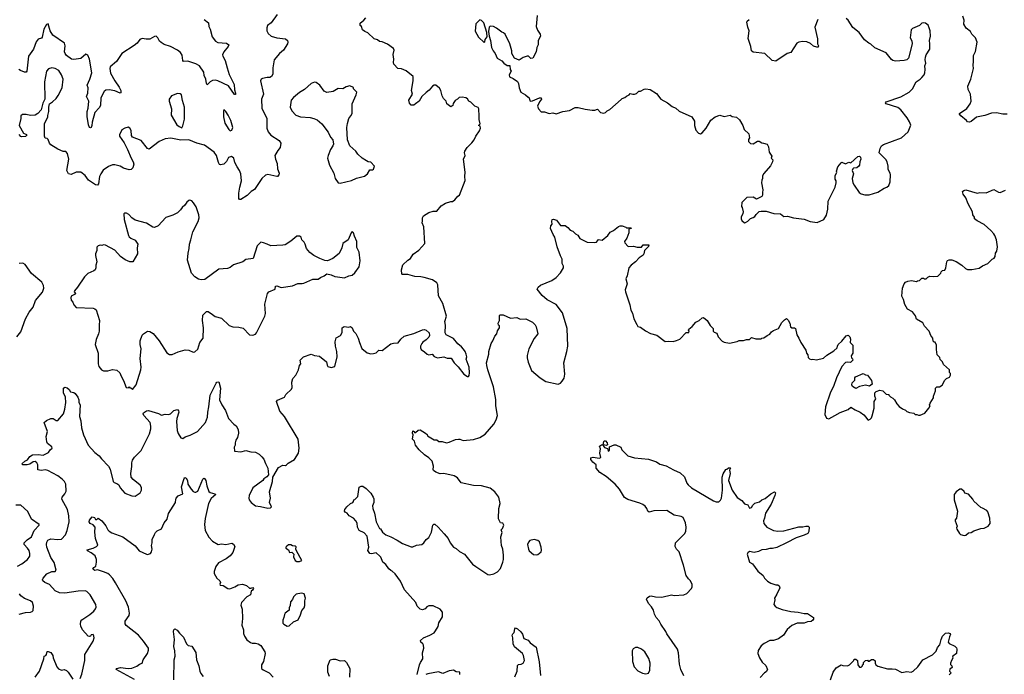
# Model space of a CAD drawing. Extents: x 2293878 to 2522763, y 823964 to 1006972.
# Tile 73 of 256: x 2310471 to 2321673, y 898819 to 906271. Entities that reach past the tile are written whole.
import ezdxf

# ---------------------------------------------------------------- set-up
doc = ezdxf.new("R2010")
doc.units = 0

msp = doc.modelspace()

# ---------------------------------------------------------------- linework, layer by layer
at = {"layer": '0CON20XD'}
for points in [[(2312571, 906275), (2312619, 906235), (2312621, 906195), (2312638, 906165), (2312661, 906075), (2312700, 906025), (2312725, 906011), (2312825, 906004), (2312850, 905985), (2312844, 905965), (2312792, 905905), (2312778, 905872), (2312781, 905855), (2312809, 905805), (2312831, 905725), (2312855, 905648), (2312909, 905535), (2312913, 905473), (2312926, 905435), (2312925, 905420), (2312915, 905418), (2312847, 905517), (2312725, 905575), (2312695, 905582), (2312665, 905580), (2312636, 905565), (2312605, 905530), (2312596, 905546), (2312588, 905595), (2312571, 905635), (2312564, 905675), (2312516, 905745), (2312475, 905767), (2312385, 905798), (2312334, 905795), (2312325, 905805), (2312318, 905868), (2312299, 905899), (2312265, 905925), (2312185, 905967), (2312115, 905990), (2312080, 906010), (2312062, 906025), (2312043, 906063), (2312025, 906082), (2312005, 906081), (2311950, 906050), (2311910, 906050), (2311864, 906056), (2311836, 906045), (2311806, 906004), (2311774, 905976), (2311631, 905885), (2311573, 905797), (2311499, 905735), (2311496, 905715), (2311503, 905663), (2311552, 905575), (2311603, 905505), (2311621, 905465), (2311623, 905437), (2311615, 905434), (2311555, 905463), (2311487, 905473), (2311452, 905468), (2311431, 905455), (2311395, 905382), (2311390, 905295), (2311375, 905269), (2311326, 905214), (2311294, 905104), (2311292, 905065), (2311285, 905044), (2311275, 905039), (2311265, 905043), (2311252, 905075), (2311239, 905171), (2311237, 905225), (2311249, 905265), (2311257, 905345), (2311229, 905395), (2311246, 905434), (2311251, 905495), (2311240, 905525), (2311270, 905595), (2311291, 905665), (2311265, 905820), (2311246, 905866), (2311225, 905877), (2311165, 905829), (2311085, 905819), (2311062, 905822), (2311005, 905865), (2310988, 905885), (2310982, 905905), (2310987, 905975), (2310982, 906005), (2310847, 906097), (2310818, 906145), (2310795, 906224), (2310775, 906217), (2310745, 906165), (2310728, 906072), (2310718, 906062), (2310679, 906051), (2310660, 906020), (2310627, 905935), (2310571, 905855), (2310551, 905685), (2310545, 905673), (2310525, 905674), (2310481, 905691), (2310461, 905705)], [(2313400, 906330), (2313333, 906235), (2313290, 906205), (2313282, 906178), (2313284, 906145), (2313299, 906115), (2313332, 906085), (2313395, 906066), (2313494, 906054), (2313517, 906035), (2313521, 906015), (2313516, 905995), (2313471, 905925), (2313426, 905885), (2313366, 905815), (2313352, 905725), (2313349, 905651), (2313334, 905626), (2313315, 905612), (2313285, 905613), (2313235, 905603), (2313217, 905593), (2313210, 905575), (2313243, 905425), (2313223, 905367), (2313227, 905265), (2313281, 905145), (2313282, 905035), (2313299, 904995), (2313329, 904955), (2313423, 904895), (2313440, 904865), (2313433, 904815), (2313406, 904784), (2313373, 904725), (2313380, 904685), (2313400, 904635), (2313404, 904575), (2313421, 904525), (2313419, 904505), (2313405, 904487), (2313395, 904486), (2313295, 904510), (2313268, 904502), (2313225, 904463), (2313141, 904339), (2313105, 904314), (2313060, 904270), (2312987, 904223), (2312973, 904223), (2312963, 904235), (2312964, 904295), (2312976, 904364), (2312996, 904435), (2312987, 904517), (2312972, 904555), (2312943, 904595), (2312920, 904645), (2312908, 904695), (2312880, 904715), (2312845, 904702), (2312824, 904656), (2312795, 904628), (2312755, 904620), (2312744, 904624), (2312731, 904645), (2312711, 904725), (2312685, 904765), (2312575, 904842), (2312486, 904866), (2312395, 904902), (2312305, 904899), (2312192, 904922), (2312124, 904916), (2312056, 904884), (2311945, 904798), (2311923, 904805), (2311852, 904895), (2311754, 904934), (2311744, 904954), (2311739, 905009), (2311725, 905038), (2311705, 905048), (2311665, 905037), (2311634, 905016), (2311622, 904992), (2311606, 904964), (2311606, 904945), (2311660, 904870), (2311699, 904795), (2311738, 904695), (2311762, 904655), (2311770, 904625), (2311757, 904585), (2311738, 904565), (2311715, 904561), (2311652, 904582), (2311613, 904603), (2311555, 904619), (2311525, 904618), (2311480, 904600), (2311422, 904558), (2311392, 904518), (2311379, 904485), (2311367, 904403), (2311355, 904389), (2311333, 904393), (2311255, 904446), (2311216, 904496), (2311166, 904536), (2311115, 904534), (2311055, 904508), (2311025, 904516), (2311006, 904555), (2311031, 904685), (2311015, 904748), (2310995, 904769), (2310965, 904772), (2310905, 904799), (2310825, 904846), (2310810, 904865), (2310795, 904907), (2310785, 904917), (2310762, 904922), (2310752, 904945), (2310754, 905086), (2310792, 905165), (2310791, 905179), (2310804, 905226), (2310802, 905275), (2310810, 905315), (2310845, 905338), (2310884, 905376), (2310910, 905410), (2310954, 905495), (2310966, 905595), (2310945, 905645), (2310915, 905694), (2310873, 905715), (2310835, 905724), (2310798, 905712), (2310774, 905685), (2310754, 905565), (2310757, 905365), (2310735, 905320), (2310714, 905246), (2310676, 905204), (2310645, 905186), (2310595, 905182), (2310545, 905193), (2310502, 905192), (2310483, 905177), (2310483, 905145), (2310466, 905066), (2310515, 904978), (2310550, 904965), (2310552, 904955), (2310535, 904942), (2310495, 904938), (2310485, 904942), (2310464, 904964)], [(2315520, 902520), (2315498, 902548), (2315455, 902582), (2315405, 902641), (2315324, 902684), (2315311, 902705), (2315316, 902795), (2315308, 902835), (2315326, 902896), (2315285, 903042), (2315236, 903127), (2315226, 903254), (2315215, 903274), (2315168, 903308), (2315074, 903336), (2315036, 903344), (2314965, 903347), (2314885, 903372), (2314825, 903370), (2314820, 903375), (2314813, 903425), (2314829, 903481), (2314886, 903534), (2314916, 903554), (2314949, 903601), (2315011, 903649), (2315080, 903725), (2315067, 903915), (2315048, 903958), (2315052, 903978), (2315052, 904015), (2315065, 904040), (2315125, 904077), (2315175, 904090), (2315215, 904090), (2315265, 904152), (2315315, 904183), (2315375, 904202), (2315395, 904203), (2315420, 904220), (2315455, 904262), (2315476, 904274), (2315538, 904442), (2315534, 904485), (2315540, 904535), (2315518, 904685), (2315540, 904725), (2315533, 904755), (2315536, 904775), (2315560, 904815), (2315615, 904868), (2315643, 904905), (2315660, 904945), (2315702, 905005), (2315712, 905035), (2315708, 905058), (2315690, 905065), (2315710, 905085), (2315700, 905135), (2315700, 905205), (2315693, 905227), (2315693, 905255), (2315685, 905272), (2315650, 905285), (2315605, 905332), (2315582, 905345), (2315565, 905372), (2315545, 905382), (2315505, 905390), (2315470, 905385), (2315453, 905367), (2315425, 905352), (2315403, 905317), (2315398, 905295), (2315375, 905281), (2315332, 905315), (2315324, 905344), (2315294, 905375), (2315278, 905405), (2315261, 905465), (2315245, 905492), (2315206, 905526), (2315185, 905527), (2315168, 905515), (2315131, 905469), (2315095, 905443), (2315047, 905395), (2315015, 905343), (2314975, 905313), (2314955, 905300), (2314935, 905298), (2314925, 905300), (2314905, 905320), (2314898, 905355), (2314940, 905425), (2314929, 905465), (2314948, 905575), (2314946, 905625), (2314868, 905688), (2314815, 905710), (2314772, 905715), (2314727, 905765), (2314722, 905785), (2314728, 905822), (2314718, 905875), (2314732, 905925), (2314723, 905945), (2314654, 905994), (2314595, 906019), (2314564, 906024), (2314541, 906041), (2314504, 906054), (2314432, 906122), (2314396, 906136), (2314372, 906155), (2314358, 906195), (2314344, 906204), (2314345, 906230), (2314386, 906264), (2314407, 906293)], [(2315755, 906012), (2315762, 906018), (2315767, 906045), (2315789, 906075), (2315784, 906125), (2315750, 906235), (2315725, 906262), (2315705, 906270), (2315660, 906225), (2315652, 906142), (2315691, 906071), (2315755, 906012)], [(2316358, 906318), (2316346, 906195), (2316362, 906152), (2316393, 906105), (2316397, 906085), (2316370, 906035), (2316370, 905985), (2316356, 905955), (2316348, 905905), (2316307, 905833), (2316285, 905828), (2316258, 905855), (2316245, 905856), (2316200, 905840), (2316155, 905810), (2316100, 905835), (2316068, 905885), (2316068, 905915), (2316046, 905996), (2315993, 906105), (2315975, 906123), (2315955, 906130), (2315896, 906176), (2315862, 906192), (2315825, 906199), (2315811, 906185), (2315806, 906135), (2315810, 906085), (2315827, 906035), (2315839, 905955), (2315857, 905917), (2315882, 905885), (2315902, 905832), (2315955, 905802), (2315980, 905775), (2316015, 905750), (2316048, 905748), (2316052, 905705), (2316062, 905685), (2316038, 905645), (2316045, 905620), (2316085, 905602), (2316136, 905566), (2316146, 905545), (2316154, 905494), (2316172, 905445), (2316227, 905417), (2316255, 905390), (2316265, 905390), (2316280, 905345), (2316305, 905348), (2316385, 905381), (2316405, 905382), (2316408, 905365), (2316384, 905336), (2316363, 905285), (2316372, 905255), (2316405, 905223), (2316443, 905223), (2316495, 905202), (2316535, 905210), (2316575, 905200), (2316650, 905225), (2316725, 905238), (2316790, 905270), (2316825, 905272), (2316905, 905253), (2316985, 905241), (2317015, 905242), (2317045, 905254), (2317077, 905215), (2317115, 905209), (2317135, 905214), (2317155, 905233), (2317185, 905248), (2317312, 905362)], [(2319550, 906275), (2319518, 906185), (2319549, 906055), (2319547, 905997), (2319560, 905975), (2319555, 905960), (2319538, 905958), (2319500, 905970), (2319469, 905999), (2319425, 906020), (2319375, 906023), (2319335, 906016), (2319313, 906005), (2319245, 905898), (2319202, 905888), (2319075, 905798), (2319032, 905805), (2318950, 905885), (2318815, 905901), (2318797, 905915), (2318790, 905965), (2318757, 906057), (2318769, 906145), (2318753, 906185), (2318744, 906244), (2318747, 906255), (2318769, 906275)], [(2319545, 903963), (2319618, 903995), (2319649, 904045), (2319666, 904114), (2319667, 904205), (2319747, 904365), (2319760, 904415), (2319760, 904435), (2319748, 904455), (2319750, 904495), (2319766, 904534), (2319763, 904545), (2319777, 904595), (2319815, 904642), (2319825, 904648), (2319865, 904632), (2319905, 904648), (2319927, 904643), (2320006, 904714), (2320025, 904716), (2320035, 904708), (2320040, 904685), (2320030, 904655), (2320026, 904615), (2320018, 904602), (2319996, 904584), (2319958, 904582), (2319948, 904572), (2319942, 904555), (2319956, 904515), (2319940, 904465), (2319951, 904415), (2319966, 904386), (2320023, 904305), (2320045, 904290), (2320087, 904277), (2320135, 904277), (2320232, 904308), (2320305, 904353), (2320336, 904364), (2320357, 904385), (2320374, 904425), (2320378, 904505), (2320374, 904525), (2320350, 904565), (2320353, 904605), (2320341, 904655), (2320325, 904679), (2320248, 904755), (2320260, 904805), (2320276, 904834), (2320300, 904850), (2320504, 904926), (2320580, 904995), (2320608, 905072), (2320595, 905108), (2320566, 905155), (2320495, 905246), (2320461, 905271), (2320330, 905315), (2320322, 905325), (2320330, 905335), (2320496, 905394), (2320592, 905448), (2320628, 905485), (2320670, 905565), (2320715, 905593), (2320735, 905613), (2320762, 905645), (2320768, 905665), (2320774, 905705), (2320769, 905745), (2320778, 905775), (2320772, 905815), (2320776, 905844), (2320785, 905872), (2320824, 905935), (2320826, 905995), (2320820, 906035), (2320831, 906085), (2320828, 906145), (2320819, 906179), (2320805, 906208), (2320775, 906232), (2320755, 906236), (2320735, 906230), (2320706, 906204), (2320629, 906171), (2320613, 906155), (2320601, 906065), (2320619, 906029), (2320626, 905995), (2320582, 905835), (2320564, 905816), (2320535, 905807), (2320435, 905800), (2320405, 905807), (2320388, 905818), (2320328, 905895), (2320200, 905950), (2320155, 905994), (2320130, 906005), (2320082, 906042), (2320020, 906125), (2319951, 906181), (2319895, 906267), (2319875, 906283)], [(2321705, 905196), (2321655, 905197), (2321585, 905211), (2321525, 905208), (2321450, 905180), (2321355, 905162), (2321295, 905114), (2321275, 905106), (2321255, 905110), (2321242, 905122), (2321177, 905175), (2321162, 905195), (2321162, 905205), (2321245, 905260), (2321284, 905315), (2321297, 905345), (2321289, 905425), (2321262, 905475), (2321257, 905515), (2321291, 905595), (2321323, 905715), (2321317, 905755), (2321323, 905795), (2321323, 905865), (2321345, 905910), (2321363, 906015), (2321344, 906064), (2321303, 906105), (2321288, 906135), (2321238, 906175), (2321212, 906222), (2321216, 906265), (2321201, 906311)], [(2314115, 904412), (2314245, 904439), (2314304, 904466), (2314395, 904491), (2314428, 904515), (2314455, 904562), (2314485, 904562), (2314495, 904570), (2314508, 904605), (2314465, 904648), (2314435, 904652), (2314415, 904663), (2314368, 904695), (2314319, 904739), (2314296, 904775), (2314228, 904835), (2314201, 904905), (2314194, 905045), (2314199, 905091), (2314214, 905145), (2314239, 905175), (2314254, 905205), (2314254, 905315), (2314300, 905415), (2314306, 905446), (2314270, 905485), (2314268, 905498), (2314225, 905518), (2314185, 905507), (2314146, 905484), (2314095, 905489), (2314037, 905453), (2313965, 905444), (2313935, 905457), (2313884, 905525), (2313845, 905557), (2313825, 905560), (2313785, 905543), (2313712, 905475), (2313655, 905442), (2313584, 905386), (2313561, 905355), (2313547, 905275), (2313565, 905234), (2313614, 905184), (2313664, 905164), (2313775, 905157), (2313818, 905148), (2313855, 905132), (2313910, 905085), (2313979, 904989), (2314005, 904934), (2314032, 904905), (2314040, 904855), (2314034, 904835), (2314006, 904795), (2313979, 904725), (2313974, 904695), (2313996, 904615), (2314046, 904525), (2314060, 904465), (2314094, 904414), (2314115, 904412)], [(2317312, 905362), (2317326, 905374), (2317356, 905384), (2317375, 905402), (2317403, 905417), (2317415, 905432), (2317445, 905422), (2317465, 905423), (2317488, 905432), (2317515, 905458), (2317532, 905458), (2317575, 905482), (2317594, 905486), (2317645, 905478), (2317715, 905430), (2317765, 905367), (2317842, 905325), (2317895, 905283), (2317935, 905263), (2317975, 905229), (2318118, 905165), (2318147, 905117), (2318147, 905065), (2318163, 905015), (2318195, 904980), (2318215, 904973), (2318235, 904982), (2318280, 905035), (2318333, 905127), (2318384, 905166), (2318437, 905183), (2318485, 905168), (2318553, 905183), (2318575, 905170), (2318625, 905162), (2318660, 905130), (2318697, 905065), (2318712, 905022), (2318765, 904970), (2318772, 904925), (2318763, 904907), (2318762, 904885), (2318785, 904860), (2318815, 904858), (2318865, 904887), (2318885, 904888), (2318915, 904870), (2318934, 904866), (2318973, 904853), (2318988, 904825), (2318998, 904765), (2319027, 904717), (2319020, 904695), (2319040, 904675), (2319037, 904653), (2319014, 904606), (2318935, 904522), (2318922, 904495), (2318922, 904465), (2318914, 904446), (2318910, 904415), (2318926, 904335), (2318920, 904305), (2318922, 904275), (2318913, 904257), (2318855, 904230), (2318815, 904250), (2318743, 904247), (2318685, 904190), (2318682, 904145), (2318690, 904135), (2318700, 904085), (2318698, 904065), (2318678, 904025), (2318678, 904005), (2318688, 903985), (2318715, 903960), (2318727, 903963), (2318755, 903978), (2318785, 904008), (2318815, 904018), (2318835, 904032), (2318848, 904055), (2318885, 904087), (2318905, 904093), (2318965, 904093), (2319050, 904065), (2319125, 904061), (2319165, 904031), (2319205, 904033), (2319275, 904014), (2319395, 904000), (2319464, 903974), (2319545, 903963)], [(2312315, 905042), (2312327, 905063), (2312345, 905140), (2312347, 905275), (2312323, 905353), (2312313, 905415), (2312295, 905429), (2312265, 905430), (2312196, 905404), (2312173, 905367), (2312173, 905345), (2312196, 905255), (2312193, 905185), (2312260, 905075), (2312285, 905054), (2312315, 905042)], [(2312867, 905007), (2312885, 905012), (2312894, 905045), (2312874, 905124), (2312844, 905185), (2312815, 905227), (2312793, 905247), (2312788, 905235), (2312788, 905165), (2312805, 905092), (2312851, 905021), (2312867, 905007)], [(2316765, 903862), (2316794, 903834), (2316820, 903820), (2316845, 903780), (2316865, 903768), (2316925, 903738), (2317005, 903733), (2317032, 903738), (2317055, 903770), (2317097, 903763), (2317162, 903815), (2317187, 903853), (2317225, 903870), (2317282, 903918), (2317304, 903926), (2317326, 903926), (2317365, 903910), (2317375, 903900), (2317425, 903900), (2317430, 903895), (2317402, 903888), (2317402, 903845), (2317377, 903783), (2317352, 903745), (2317355, 903730), (2317395, 903690), (2317455, 903692), (2317495, 903682), (2317545, 903680), (2317565, 903708), (2317628, 903708), (2317625, 903690), (2317578, 903645), (2317573, 903605), (2317565, 903592), (2317518, 903562), (2317477, 903513), (2317426, 903475), (2317401, 903445), (2317382, 903355), (2317367, 903323), (2317380, 903265), (2317360, 903195), (2317363, 903175), (2317412, 903025), (2317424, 902964), (2317442, 902932), (2317458, 902865), (2317493, 902803), (2317505, 902780), (2317535, 902770), (2317589, 902729), (2317648, 902698), (2317718, 902678), (2317815, 902608), (2317855, 902612), (2317905, 902608), (2317945, 902618), (2317980, 902635), (2318055, 902710), (2318085, 902710), (2318088, 902725), (2318080, 902735), (2318085, 902750), (2318123, 902777), (2318164, 902826), (2318200, 902845), (2318235, 902878), (2318252, 902882), (2318292, 902845), (2318325, 902790), (2318360, 902755), (2318360, 902725), (2318370, 902715), (2318403, 902703), (2318419, 902659), (2318461, 902611), (2318485, 902600), (2318545, 902590), (2318632, 902608), (2318655, 902620), (2318705, 902620), (2318738, 902632), (2318775, 902632), (2318798, 902652), (2318845, 902638), (2318905, 902640), (2318913, 902647), (2318935, 902650), (2318973, 902677), (2319005, 902690), (2319024, 902716), (2319045, 902732), (2319103, 902757), (2319142, 902825), (2319170, 902855), (2319195, 902870), (2319215, 902850), (2319232, 902815), (2319240, 902775), (2319255, 902762), (2319285, 902762), (2319298, 902755), (2319313, 902685), (2319336, 902645), (2319357, 902595), (2319415, 902510), (2319422, 902475), (2319437, 902455), (2319440, 902425), (2319455, 902410), (2319474, 902404), (2319494, 902406), (2319535, 902400), (2319615, 902417), (2319655, 902451), (2319735, 902502), (2319772, 902535), (2319773, 902555), (2319782, 902575), (2319825, 902612), (2319875, 902672), (2319895, 902678), (2319915, 902660), (2319922, 902635), (2319918, 902598), (2319950, 902565), (2319950, 902475), (2319932, 902445), (2319933, 902423), (2319945, 902410), (2319948, 902395), (2319922, 902368), (2319885, 902372), (2319865, 902367), (2319826, 902324), (2319762, 902195), (2319730, 902095), (2319695, 902032), (2319638, 901865), (2319631, 901775), (2319650, 901735), (2319675, 901729), (2319744, 901764), (2319805, 901798), (2319895, 901834), (2319925, 901862), (2319975, 901829), (2320034, 901804), (2320075, 901773), (2320098, 901748), (2320115, 901718), (2320125, 901712), (2320145, 901722), (2320161, 901739), (2320170, 901760), (2320193, 901847), (2320193, 901925), (2320210, 901955), (2320198, 901985), (2320198, 902022), (2320215, 902040), (2320255, 902052), (2320290, 902045), (2320328, 902008), (2320360, 902005), (2320360, 901995), (2320377, 901977), (2320405, 901962), (2320425, 901942), (2320449, 901899), (2320477, 901867), (2320515, 901840), (2320550, 901825), (2320565, 901810), (2320595, 901798), (2320642, 901792), (2320658, 901778), (2320677, 901777), (2320695, 901768), (2320715, 901768), (2320767, 901793), (2320815, 901850), (2320828, 901875), (2320822, 901885), (2320828, 901905), (2320868, 901965), (2320868, 901985), (2320888, 902045), (2320888, 902075), (2320905, 902090), (2320935, 902092), (2320965, 902110), (2320995, 902168), (2321015, 902187), (2321049, 902201), (2321060, 902225), (2321060, 902245), (2321050, 902255), (2321050, 902285), (2320982, 902345), (2320970, 902375), (2320943, 902403), (2320938, 902425), (2320910, 902455), (2320900, 902515), (2320902, 902565), (2320885, 902600), (2320875, 902600), (2320862, 902612), (2320858, 902645), (2320838, 902675), (2320818, 902725), (2320765, 902782), (2320745, 902822), (2320675, 902863), (2320661, 902901), (2320628, 902945), (2320572, 902975), (2320539, 903029), (2320527, 903085), (2320507, 903125), (2320516, 903215), (2320532, 903265), (2320548, 903285), (2320574, 903296), (2320615, 903302), (2320675, 903290), (2320685, 903300), (2320708, 903302), (2320735, 903328), (2320755, 903328), (2320765, 903320), (2320785, 903322), (2320801, 903339), (2320825, 903352), (2320865, 903348), (2320915, 903352), (2320950, 903385), (2320955, 903400), (2320970, 903415), (2320995, 903420), (2321008, 903445), (2321018, 903515), (2321025, 903528), (2321044, 903536), (2321075, 903538), (2321125, 903520), (2321191, 903475), (2321230, 903440), (2321255, 903429), (2321305, 903426), (2321385, 903444), (2321425, 903470), (2321485, 903497), (2321534, 903546), (2321558, 903555), (2321568, 903575), (2321572, 903615), (2321587, 903635), (2321594, 903686), (2321582, 903765), (2321566, 903815), (2321553, 903833), (2321521, 903871), (2321445, 903938), (2321362, 903982), (2321332, 904005), (2321332, 904025), (2321315, 904050), (2321310, 904085), (2321261, 904175), (2321236, 904245), (2321203, 904285), (2321198, 904315), (2321212, 904328), (2321235, 904336), (2321365, 904298), (2321395, 904303), (2321465, 904302), (2321555, 904338), (2321605, 904308), (2321626, 904304), (2321685, 904332)], [(2311755, 902060), (2311796, 902114), (2311849, 902285), (2311852, 902315), (2311843, 902415), (2311851, 902525), (2311842, 902572), (2311843, 902615), (2311865, 902678), (2311880, 902695), (2311925, 902724), (2311950, 902720), (2311988, 902698), (2312056, 902615), (2312145, 902478), (2312175, 902458), (2312205, 902459), (2312275, 902490), (2312355, 902512), (2312395, 902508), (2312445, 902488), (2312465, 902490), (2312498, 902522), (2312520, 902595), (2312559, 902645), (2312560, 902765), (2312549, 902845), (2312554, 902906), (2312595, 902951), (2312615, 902950), (2312664, 902915), (2312695, 902894), (2312765, 902874), (2312855, 902791), (2312895, 902776), (2312965, 902772), (2313015, 902760), (2313085, 902683), (2313125, 902678), (2313155, 902693), (2313165, 902708), (2313260, 902895), (2313266, 902925), (2313259, 903031), (2313290, 903155), (2313307, 903173), (2313378, 903205), (2313382, 903238), (2313395, 903242), (2313445, 903223), (2313575, 903240), (2313635, 903269), (2313685, 903268), (2313705, 903273), (2313805, 903317), (2313865, 903318), (2313892, 903338), (2313936, 903354), (2313965, 903378), (2314015, 903367), (2314055, 903346), (2314085, 903343), (2314165, 903332), (2314215, 903356), (2314255, 903364), (2314285, 903391), (2314334, 903456), (2314346, 903525), (2314332, 903625), (2314307, 903677), (2314307, 903745), (2314278, 903805), (2314270, 903845), (2314255, 903860), (2314240, 903845), (2314208, 903765), (2314147, 903725), (2314137, 903675), (2314105, 903608), (2314035, 903552), (2313973, 903527), (2313941, 903531), (2313885, 903553), (2313818, 903588), (2313770, 903620), (2313733, 903665), (2313719, 903715), (2313707, 903737), (2313680, 903765), (2313674, 903794), (2313655, 903807), (2313625, 903807), (2313555, 903750), (2313490, 903710), (2313466, 903704), (2313328, 903698), (2313286, 903714), (2313245, 903731), (2313215, 903737), (2313187, 903713), (2313172, 903695), (2313128, 903552), (2313045, 903542), (2313010, 903515), (2312905, 903480), (2312865, 903450), (2312835, 903439), (2312738, 903432), (2312576, 903314), (2312535, 903310), (2312505, 903318), (2312464, 903344), (2312426, 903385), (2312381, 903535), (2312386, 903615), (2312399, 903665), (2312401, 903715), (2312419, 903765), (2312439, 903855), (2312502, 903975), (2312514, 904015), (2312510, 904050), (2312479, 904139), (2312448, 904188), (2312428, 904208), (2312405, 904217), (2312395, 904212), (2312372, 904195), (2312349, 904161), (2312318, 904135), (2312300, 904105), (2312267, 904073), (2312214, 904046), (2312132, 904018), (2312047, 903923), (2312005, 903904), (2311985, 903908), (2311915, 903953), (2311785, 903990), (2311748, 904015), (2311713, 904053), (2311685, 904070), (2311665, 904070), (2311655, 904060), (2311659, 903995), (2311709, 903815), (2311718, 903798), (2311734, 903784), (2311785, 903760), (2311816, 903716), (2311808, 903675), (2311810, 903605), (2311757, 903513), (2311725, 903513), (2311669, 903539), (2311619, 903575), (2311555, 903646), (2311448, 903705), (2311425, 903710), (2311405, 903702), (2311385, 903703), (2311365, 903698), (2311347, 903683), (2311348, 903642), (2311333, 903605), (2311333, 903585), (2311348, 903515), (2311338, 903475), (2311338, 903445), (2311328, 903425), (2311315, 903412), (2311245, 903380), (2311207, 903345), (2311130, 903225), (2311093, 903185), (2311092, 903175), (2311106, 903155), (2311103, 903145), (2311058, 903125), (2311051, 903105), (2311058, 903078), (2311077, 903055), (2311088, 903025), (2311115, 902993), (2311305, 902986), (2311325, 902981), (2311339, 902969), (2311380, 902845), (2311373, 902795), (2311374, 902726), (2311368, 902695), (2311340, 902630), (2311328, 902575), (2311362, 902475), (2311364, 902355), (2311371, 902325), (2311400, 902285), (2311425, 902274), (2311475, 902272), (2311525, 902289), (2311575, 902283), (2311610, 902250), (2311625, 902212), (2311651, 902165), (2311682, 902085), (2311705, 902080), (2311715, 902090), (2311725, 902080), (2311735, 902080), (2311755, 902060)], [(2314993, 898815), (2315019, 898925), (2315030, 898955), (2315056, 898995), (2315054, 899065), (2315067, 899115), (2315065, 899150), (2315058, 899165), (2315033, 899185), (2315030, 899205), (2315064, 899236), (2315135, 899263), (2315185, 899293), (2315202, 899315), (2315232, 899365), (2315240, 899405), (2315280, 899475), (2315280, 899525), (2315255, 899560), (2315175, 899599), (2315125, 899598), (2315104, 899586), (2315085, 899563), (2315055, 899553), (2315025, 899562), (2314994, 899594), (2314977, 899635), (2314850, 899780), (2314805, 899880), (2314743, 899963), (2314710, 899995), (2314695, 900000), (2314671, 900021), (2314635, 900070), (2314604, 900094), (2314581, 900151), (2314568, 900165), (2314525, 900202), (2314475, 900191), (2314456, 900196), (2314433, 900227), (2314443, 900265), (2314425, 900392), (2314388, 900428), (2314332, 900455), (2314313, 900495), (2314312, 900538), (2314295, 900568), (2314268, 900595), (2314220, 900625), (2314198, 900655), (2314175, 900664), (2314167, 900675), (2314168, 900695), (2314192, 900725), (2314235, 900762), (2314260, 900775), (2314270, 900785), (2314274, 900806), (2314285, 900810), (2314318, 900845), (2314332, 900948), (2314355, 900962), (2314375, 900962), (2314412, 900935), (2314465, 900882), (2314493, 900835), (2314500, 900815), (2314499, 900775), (2314484, 900736), (2314487, 900705), (2314508, 900655), (2314528, 900555), (2314565, 900480), (2314576, 900476), (2314598, 900438), (2314635, 900408), (2314695, 900384), (2314765, 900348), (2314825, 900309), (2314925, 900271), (2314945, 900271), (2314985, 900288), (2315044, 900296), (2315068, 900315), (2315095, 900353), (2315124, 900376), (2315154, 900436), (2315170, 900515), (2315183, 900527), (2315195, 900528), (2315233, 900495), (2315300, 900420), (2315344, 900365), (2315370, 900315), (2315405, 900267), (2315435, 900253), (2315475, 900217), (2315533, 900185), (2315624, 900074), (2315661, 900045), (2315795, 899956), (2315815, 899950), (2315865, 899964), (2315905, 899987), (2315939, 900025), (2315966, 900095), (2315974, 900126), (2315974, 900175), (2315966, 900245), (2315952, 900285), (2315950, 900330), (2315944, 900385), (2315958, 900435), (2315950, 900465), (2315965, 900480), (2315978, 900515), (2315968, 900538), (2315942, 900542), (2315918, 900588), (2315921, 900705), (2315937, 900765), (2315920, 900835), (2315877, 900895), (2315825, 900939), (2315725, 900966), (2315635, 900967), (2315495, 900999), (2315450, 901055), (2315415, 901080), (2315295, 901104), (2315255, 901103), (2315205, 901121), (2315178, 901138), (2315174, 901145), (2315178, 901188), (2315164, 901244), (2315124, 901285), (2315075, 901316), (2315014, 901374), (2314975, 901428), (2314962, 901475), (2314940, 901495), (2314948, 901545), (2314940, 901565), (2314945, 901590), (2314960, 901585), (2314962, 901572), (2314975, 901570), (2315005, 901600), (2315025, 901602), (2315086, 901566), (2315105, 901550), (2315110, 901535), (2315185, 901488), (2315215, 901488), (2315238, 901468), (2315279, 901469), (2315325, 901453), (2315355, 901460), (2315428, 901492), (2315463, 901497), (2315477, 901497), (2315515, 901480), (2315635, 901491), (2315705, 901513), (2315765, 901554), (2315864, 901665), (2315893, 901717), (2315906, 901764), (2315889, 901875), (2315887, 901947), (2315861, 902091), (2315798, 902285), (2315785, 902335), (2315783, 902365), (2315809, 902465), (2315809, 902495), (2315833, 902585), (2315852, 902615), (2315875, 902670), (2315898, 902695), (2315905, 902730), (2315928, 902765), (2315928, 902785), (2315918, 902795), (2315913, 902815), (2315928, 902845), (2315930, 902905), (2315935, 902910), (2315972, 902912), (2316055, 902873), (2316125, 902880), (2316165, 902863), (2316230, 902865), (2316305, 902826), (2316335, 902798), (2316347, 902775), (2316366, 902694), (2316325, 902642), (2316265, 902523), (2316245, 902450), (2316245, 902420), (2316255, 902372), (2316295, 902279), (2316393, 902193), (2316455, 902151), (2316595, 902121), (2316625, 902133), (2316644, 902156), (2316665, 902192), (2316674, 902234), (2316662, 902365), (2316696, 902495), (2316706, 902555), (2316699, 902755), (2316646, 902936), (2316575, 903030), (2316472, 903082), (2316415, 903133), (2316358, 903205), (2316368, 903225), (2316395, 903248), (2316526, 903304), (2316575, 903337), (2316625, 903388), (2316657, 903445), (2316656, 903465), (2316644, 903495), (2316643, 903545), (2316623, 903583), (2316586, 903685), (2316559, 903795), (2316539, 903825), (2316509, 903895), (2316513, 903925), (2316527, 903945), (2316523, 903975), (2316530, 903995), (2316545, 904000), (2316578, 903988), (2316625, 903930), (2316675, 903930), (2316706, 903906), (2316734, 903874), (2316765, 903862)], [(2310440, 902660), (2310485, 902717), (2310537, 902865), (2310580, 902940), (2310625, 902998), (2310650, 903075), (2310729, 903171), (2310747, 903215), (2310743, 903245), (2310721, 903285), (2310605, 903382), (2310532, 903485), (2310508, 903498), (2310463, 903497)], [(2311158, 898772), (2311178, 898822), (2311210, 898975), (2311213, 899045), (2311308, 899195), (2311318, 899235), (2311316, 899255), (2311305, 899272), (2311285, 899270), (2311275, 899252), (2311265, 899248), (2311248, 899255), (2311185, 899324), (2311165, 899368), (2311161, 899391), (2311168, 899425), (2311179, 899441), (2311269, 899501), (2311313, 899537), (2311334, 899565), (2311339, 899585), (2311336, 899615), (2311272, 899722), (2311235, 899760), (2311215, 899770), (2311135, 899767), (2310985, 899743), (2310925, 899748), (2310875, 899770), (2310810, 899840), (2310755, 899866), (2310734, 899885), (2310731, 899895), (2310739, 899915), (2310779, 899961), (2310835, 899991), (2310875, 899991), (2310884, 900005), (2310862, 900092), (2310825, 900147), (2310779, 900265), (2310774, 900295), (2310778, 900325), (2310792, 900345), (2310825, 900362), (2310905, 900353), (2310945, 900356), (2310992, 900405), (2311011, 900455), (2311032, 900555), (2311031, 900625), (2311015, 900695), (2310952, 900812), (2310953, 900837), (2310986, 900874), (2311000, 900905), (2310994, 900985), (2310979, 901015), (2310955, 901042), (2310905, 901080), (2310791, 901141), (2310765, 901147), (2310715, 901139), (2310678, 901145), (2310677, 901205), (2310665, 901226), (2310645, 901241), (2310625, 901238), (2310585, 901212), (2310555, 901202), (2310505, 901203), (2310496, 901215), (2310529, 901245), (2310559, 901261), (2310585, 901297), (2310615, 901318), (2310682, 901322), (2310738, 901312), (2310800, 901345), (2310817, 901373), (2310840, 901395), (2310835, 901410), (2310788, 901448), (2310779, 901465), (2310772, 901525), (2310786, 901585), (2310748, 901685), (2310775, 901707), (2310825, 901732), (2310852, 901732), (2310885, 901708), (2310905, 901708), (2310968, 901785), (2310984, 901836), (2310994, 901915), (2310990, 901975), (2310970, 902025), (2310970, 902075), (2310985, 902088), (2311012, 902082), (2311035, 902060), (2311050, 902035), (2311085, 902027), (2311102, 902015), (2311133, 901975), (2311142, 901945), (2311143, 901915), (2311158, 901888), (2311152, 901755), (2311166, 901705), (2311174, 901625), (2311195, 901547), (2311249, 901429), (2311325, 901346), (2311375, 901308), (2311401, 901271), (2311480, 901190), (2311499, 901155), (2311536, 901015), (2311545, 901004), (2311575, 900993), (2311597, 900975), (2311615, 900942), (2311665, 900880), (2311745, 900849), (2311785, 900847), (2311840, 900885), (2311856, 900914), (2311856, 900945), (2311842, 900972), (2311760, 901035), (2311740, 901065), (2311734, 901105), (2311747, 901183), (2311747, 901225), (2311756, 901255), (2311775, 901290), (2311854, 901365), (2311946, 901555), (2311962, 901615), (2311964, 901645), (2311954, 901685), (2311882, 901765), (2311874, 901785), (2311880, 901795), (2311915, 901819), (2311935, 901822), (2312049, 901789), (2312085, 901771), (2312125, 901780), (2312165, 901776), (2312185, 901784), (2312225, 901821), (2312265, 901832), (2312278, 901818), (2312280, 901805), (2312257, 901733), (2312254, 901696), (2312264, 901595), (2312275, 901560), (2312305, 901512), (2312325, 901502), (2312355, 901522), (2312412, 901542), (2312493, 901585), (2312585, 901685), (2312609, 901745), (2312611, 901805), (2312623, 901865), (2312636, 901995), (2312705, 902133), (2312715, 902146), (2312735, 902150), (2312756, 902075), (2312745, 901945), (2312771, 901885), (2312813, 901823), (2312845, 901732), (2312908, 901665), (2312935, 901647), (2312956, 901605), (2312959, 901565), (2312949, 901515), (2312931, 901485), (2312922, 901455), (2312922, 901428), (2312912, 901405), (2312915, 901360), (2312985, 901350), (2313045, 901368), (2313102, 901352), (2313155, 901347), (2313195, 901324), (2313226, 901295), (2313247, 901267), (2313269, 901219), (2313294, 901165), (2313302, 901088), (2313283, 901067), (2313248, 901045), (2313236, 901024), (2313125, 900940), (2313082, 900855), (2313076, 900825), (2313082, 900805), (2313106, 900775), (2313155, 900738), (2313211, 900731), (2313295, 900711), (2313326, 900714), (2313336, 900725), (2313314, 900775), (2313324, 900825), (2313311, 900895), (2313348, 901015), (2313350, 901065), (2313415, 901173), (2313465, 901200), (2313495, 901198), (2313505, 901202), (2313526, 901224), (2313598, 901265), (2313642, 901338), (2313651, 901395), (2313639, 901495), (2313483, 901753), (2313430, 901815), (2313393, 901925), (2313405, 901938), (2313482, 901975), (2313498, 902005), (2313562, 902065), (2313572, 902085), (2313567, 902143), (2313580, 902185), (2313613, 902225), (2313643, 902285), (2313654, 902336), (2313668, 902355), (2313663, 902397), (2313700, 902435), (2313785, 902462), (2313825, 902448), (2313882, 902442), (2313962, 902375), (2313967, 902337), (2313975, 902322), (2314015, 902310), (2314055, 902322), (2314084, 902435), (2314080, 902495), (2314063, 902555), (2314058, 902605), (2314071, 902649), (2314122, 902675), (2314139, 902711), (2314140, 902765), (2314163, 902777), (2314215, 902772), (2314235, 902778), (2314252, 902765), (2314268, 902725), (2314295, 902698), (2314322, 902645), (2314336, 902595), (2314365, 902529), (2314425, 902479), (2314465, 902468), (2314495, 902470), (2314525, 902479), (2314555, 902508), (2314595, 902506), (2314695, 902580), (2314725, 902589), (2314778, 902592), (2314806, 902634), (2314845, 902668), (2314955, 902698), (2315055, 902741), (2315075, 902744), (2315096, 902736), (2315128, 902708), (2315134, 902676), (2315124, 902656), (2315094, 902626), (2315058, 902602), (2315046, 902584), (2315032, 902555), (2315030, 902535), (2315038, 902515), (2315075, 902492), (2315105, 902462), (2315125, 902457), (2315165, 902462), (2315187, 902437), (2315225, 902420), (2315295, 902434), (2315335, 902417), (2315378, 902418), (2315413, 902365), (2315460, 902320), (2315524, 902234), (2315565, 902210), (2315575, 902210), (2315585, 902220), (2315590, 902250), (2315586, 902315), (2315552, 902405), (2315556, 902434), (2315551, 902465), (2315540, 902495), (2315520, 902520)], [(2319985, 902074), (2319945, 902094), (2319938, 902115), (2319943, 902137), (2319972, 902168), (2319972, 902195), (2319979, 902205), (2320065, 902242), (2320095, 902228), (2320116, 902226), (2320160, 902165), (2320168, 902122), (2320139, 902101), (2320095, 902112), (2320025, 902097), (2319985, 902074)], [(2318023, 900063), (2317972, 900212), (2317942, 900245), (2317928, 900275), (2317932, 900315), (2318035, 900419), (2318050, 900445), (2318053, 900495), (2318047, 900545), (2318018, 900605), (2317995, 900617), (2317915, 900630), (2317835, 900682), (2317685, 900680), (2317634, 900664), (2317618, 900675), (2317607, 900705), (2317585, 900732), (2317561, 900751), (2317525, 900769), (2317390, 900810), (2317352, 900832), (2317296, 900926), (2317244, 900984), (2317142, 901072), (2317072, 901115), (2317030, 901165), (2317030, 901205), (2316992, 901235), (2316970, 901265), (2316970, 901285), (2316995, 901292), (2317040, 901285), (2317065, 901280), (2317082, 901288), (2317071, 901335), (2317077, 901385), (2317068, 901415), (2317088, 901432), (2317110, 901430), (2317115, 901468), (2317123, 901477), (2317135, 901476), (2317154, 901455), (2317157, 901433), (2317147, 901423), (2317110, 901430), (2317112, 901415), (2317125, 901400), (2317158, 901388), (2317165, 901360), (2317180, 901365), (2317182, 901408), (2317235, 901432), (2317252, 901432), (2317310, 901405), (2317320, 901375), (2317390, 901305), (2317465, 901283), (2317625, 901268), (2317715, 901237), (2317755, 901210), (2317824, 901194), (2317908, 901145), (2317984, 901114), (2318035, 901068), (2318059, 900995), (2318075, 900975), (2318115, 900941), (2318363, 900793), (2318395, 900781), (2318425, 900784), (2318445, 900802), (2318455, 900825), (2318465, 900915), (2318461, 901065), (2318475, 901102), (2318505, 901150), (2318517, 901153), (2318535, 901170), (2318555, 901170), (2318558, 901165), (2318548, 901142), (2318552, 901105), (2318536, 901025), (2318578, 900915), (2318635, 900833), (2318685, 900798), (2318715, 900760), (2318755, 900750), (2318775, 900712), (2318795, 900718), (2318810, 900745), (2318834, 900766), (2318888, 900782), (2318914, 900806), (2318951, 900819), (2319018, 900875), (2319057, 900897), (2319068, 900885), (2319063, 900855), (2319022, 900755), (2318956, 900655), (2318946, 900595), (2318933, 900565), (2318938, 900535), (2318972, 900495), (2319045, 900455), (2319095, 900449), (2319165, 900454), (2319335, 900498), (2319382, 900498), (2319416, 900506), (2319440, 900505), (2319452, 900495), (2319450, 900445), (2319438, 900422), (2319397, 900403), (2319306, 900374), (2319196, 900314), (2319086, 900264), (2319035, 900250), (2319005, 900251), (2318965, 900239), (2318915, 900237), (2318875, 900216), (2318825, 900207), (2318774, 900216), (2318755, 900202), (2318747, 900185), (2318772, 900095), (2318808, 900075), (2318867, 899995), (2318928, 899945), (2318945, 899912), (2318978, 899878), (2319015, 899857), (2319075, 899838), (2319095, 899837), (2319112, 899825), (2319117, 899803), (2319085, 899730), (2319058, 899685), (2319060, 899665), (2319050, 899615), (2319064, 899594), (2319085, 899578), (2319145, 899558), (2319245, 899534), (2319326, 899526), (2319395, 899510), (2319435, 899510), (2319500, 899465), (2319502, 899445), (2319496, 899434), (2319475, 899422), (2319435, 899417), (2319395, 899400), (2319315, 899402), (2319255, 899376), (2319201, 899329), (2319162, 899265), (2319105, 899223), (2319045, 899203), (2319005, 899203), (2318939, 899171), (2318908, 899142), (2318871, 899089), (2318868, 899055), (2318886, 899006), (2318918, 898958), (2318961, 898921), (2318980, 898875), (2318965, 898847), (2318944, 898836), (2318895, 898784)], [(2311775, 898759), (2311570, 898875), (2311574, 898886), (2311616, 898896), (2311705, 898887), (2311745, 898890), (2311805, 898913), (2311835, 898934), (2311863, 898945), (2311876, 898985), (2311924, 899055), (2311938, 899095), (2311938, 899115), (2311878, 899198), (2311823, 899263), (2311683, 899375), (2311672, 899392), (2311669, 899425), (2311715, 899490), (2311720, 899515), (2311707, 899585), (2311678, 899655), (2311562, 899862), (2311530, 899910), (2311492, 899952), (2311474, 899965), (2311425, 899985), (2311355, 900007), (2311325, 900002), (2311302, 900015), (2311315, 900034), (2311338, 900052), (2311346, 900096), (2311346, 900126), (2311328, 900168), (2311285, 900203), (2311243, 900225), (2311238, 900235), (2311306, 900254), (2311345, 900273), (2311361, 900289), (2311334, 900365), (2311324, 900436), (2311329, 900495), (2311305, 900520), (2311271, 900535), (2311262, 900555), (2311266, 900575), (2311295, 900613), (2311320, 900605), (2311335, 900582), (2311347, 900583), (2311365, 900598), (2311405, 900566), (2311450, 900510), (2311472, 900462), (2311487, 900447), (2311520, 900430), (2311645, 900385), (2311783, 900283), (2311830, 900225), (2311915, 900186), (2311926, 900184), (2311957, 900193), (2311972, 900215), (2311979, 900245), (2311969, 900285), (2311978, 900315), (2311979, 900355), (2312005, 900412), (2312015, 900432), (2312035, 900452), (2312084, 900476), (2312113, 900545), (2312147, 900585), (2312162, 900648), (2312242, 900775), (2312246, 900814), (2312252, 900825), (2312275, 900851), (2312326, 900875), (2312312, 900955), (2312341, 901049), (2312351, 901059), (2312365, 901053), (2312378, 901025), (2312384, 900985), (2312421, 900925), (2312445, 900899), (2312465, 900891), (2312475, 900891), (2312496, 900905), (2312555, 901040), (2312565, 901053), (2312575, 901050), (2312587, 901027), (2312601, 900965), (2312622, 900902), (2312639, 900889), (2312690, 900875), (2312702, 900865), (2312648, 900822), (2312618, 900765), (2312582, 900592)], [(2321215, 900400), (2321235, 900402), (2321265, 900428), (2321296, 900434), (2321325, 900453), (2321405, 900480), (2321445, 900482), (2321490, 900505), (2321512, 900535), (2321507, 900595), (2321485, 900670), (2321472, 900685), (2321425, 900712), (2321405, 900718), (2321325, 900790), (2321313, 900813), (2321265, 900868), (2321225, 900880), (2321215, 900900), (2321187, 900927), (2321167, 900927), (2321125, 900898), (2321102, 900865), (2321102, 900805), (2321140, 900675), (2321130, 900595), (2321113, 900577), (2321112, 900565), (2321138, 900505), (2321130, 900485), (2321133, 900473), (2321161, 900421), (2321175, 900410), (2321215, 900400)], [(2310445, 900050), (2310496, 900075), (2310560, 900125), (2310587, 900165), (2310587, 900193), (2310577, 900227), (2310561, 900255), (2310522, 900295), (2310522, 900315), (2310555, 900349), (2310605, 900384), (2310634, 900455), (2310693, 900515), (2310691, 900525), (2310604, 900585), (2310562, 900672), (2310484, 900744), (2310425, 900743)], [(2312582, 900592), (2312574, 900525), (2312582, 900455), (2312622, 900382), (2312664, 900335), (2312728, 900298), (2312765, 900304), (2312815, 900296), (2312885, 900311), (2312902, 900302), (2312919, 900275), (2312894, 900205), (2312865, 900169), (2312820, 900135), (2312732, 900088), (2312702, 900045), (2312685, 899990), (2312684, 899965), (2312714, 899914), (2312749, 899885), (2312757, 899865), (2312748, 899845), (2312750, 899835), (2312785, 899830), (2312837, 899797), (2312863, 899793), (2312920, 899815), (2312955, 899838), (2313005, 899846), (2313051, 899831), (2313085, 899800), (2313102, 899798), (2313125, 899807), (2313132, 899795), (2313120, 899775), (2313103, 899767), (2313098, 899725), (2313055, 899700), (2312993, 899635), (2312987, 899605), (2313001, 899561), (2313007, 899455), (2312998, 899378), (2313016, 899325), (2313016, 899285), (2313029, 899255), (2313055, 899212), (2313095, 899182), (2313115, 899172), (2313155, 899173), (2313185, 899167), (2313216, 899146), (2313261, 899075), (2313263, 899055), (2313244, 898965), (2313223, 898925), (2313223, 898885), (2313239, 898869), (2313308, 898835), (2313356, 898786)], [(2316345, 900178), (2316365, 900182), (2316402, 900215), (2316406, 900234), (2316403, 900265), (2316385, 900328), (2316365, 900343), (2316325, 900353), (2316276, 900344), (2316258, 900325), (2316248, 900295), (2316258, 900245), (2316268, 900225), (2316315, 900183), (2316345, 900178)], [(2313655, 900103), (2313680, 900115), (2313620, 900225), (2313612, 900245), (2313615, 900270), (2313605, 900278), (2313575, 900280), (2313555, 900292), (2313528, 900292), (2313511, 900279), (2313498, 900265), (2313498, 900255), (2313530, 900235), (2313540, 900205), (2313565, 900208), (2313580, 900200), (2313588, 900185), (2313587, 900155), (2313604, 900114), (2313625, 900103), (2313655, 900103)], [(2318025, 898802), (2317993, 898875), (2317977, 898935), (2317967, 899065), (2317956, 899106), (2317835, 899278), (2317823, 899305), (2317765, 899388), (2317746, 899426), (2317712, 899465), (2317694, 899504), (2317681, 899551), (2317658, 899588), (2317624, 899624), (2317602, 899675), (2317611, 899689), (2317635, 899708), (2317655, 899712), (2317705, 899700), (2317775, 899698), (2317885, 899722), (2317915, 899718), (2318028, 899722), (2318060, 899740), (2318112, 899795), (2318122, 899815), (2318123, 899843), (2318104, 899884), (2318080, 899905), (2318053, 899945), (2318023, 900063)], [(2313515, 899368), (2313535, 899372), (2313585, 899418), (2313639, 899441), (2313667, 899495), (2313681, 899545), (2313706, 899575), (2313716, 899604), (2313714, 899655), (2313723, 899685), (2313707, 899737), (2313675, 899742), (2313618, 899732), (2313585, 899700), (2313575, 899670), (2313552, 899645), (2313549, 899601), (2313538, 899575), (2313535, 899550), (2313492, 899515), (2313482, 899498), (2313476, 899464), (2313463, 899435), (2313465, 899400), (2313475, 899388), (2313515, 899368)], [(2310465, 899502), (2310535, 899521), (2310595, 899526), (2310614, 899535), (2310623, 899547), (2310626, 899595), (2310617, 899637), (2310595, 899656), (2310525, 899682), (2310482, 899712), (2310469, 899735)], [(2312224, 898755), (2312227, 898983), (2312240, 899025), (2312236, 899085), (2312224, 899135), (2312232, 899215), (2312221, 899305), (2312224, 899326), (2312235, 899338), (2312262, 899322), (2312287, 899287), (2312333, 899243), (2312370, 899165), (2312388, 899148), (2312428, 899138), (2312476, 899066), (2312484, 898984), (2312507, 898915), (2312519, 898855), (2312530, 898830), (2312557, 898795)], [(2316105, 898790), (2316130, 898855), (2316135, 898920), (2316145, 898932), (2316175, 898934), (2316198, 898945), (2316213, 898975), (2316202, 899035), (2316192, 899055), (2316100, 899130), (2316084, 899165), (2316081, 899235), (2316074, 899266), (2316080, 899280), (2316098, 899295), (2316103, 899337), (2316113, 899347), (2316135, 899337), (2316172, 899302), (2316192, 899275), (2316205, 899228), (2316256, 899206), (2316278, 899178), (2316345, 899128), (2316382, 898962), (2316396, 898805)], [(2319694, 898756), (2319726, 898844), (2319758, 898892), (2319815, 898928), (2319835, 898920), (2319890, 898915), (2319910, 898925), (2319960, 898975), (2319965, 898990), (2319985, 898990), (2320002, 898975), (2320008, 898925), (2320025, 898902), (2320035, 898900), (2320045, 898900), (2320060, 898915), (2320060, 898925), (2320070, 898935), (2320070, 898955), (2320092, 898978), (2320115, 898980), (2320125, 898970), (2320135, 898970), (2320163, 898987), (2320185, 898988), (2320202, 898972), (2320202, 898945), (2320212, 898925), (2320235, 898912), (2320345, 898882), (2320395, 898883), (2320435, 898877), (2320505, 898840), (2320565, 898850), (2320613, 898843), (2320635, 898853), (2320690, 898905), (2320745, 898983), (2320855, 899041), (2320899, 899081), (2320913, 899125), (2320939, 899155), (2320954, 899215), (2320971, 899255), (2321005, 899286), (2321035, 899292), (2321058, 899285), (2321062, 899275), (2321048, 899245), (2321033, 899185), (2321045, 899168), (2321111, 899141), (2321128, 899122), (2321133, 899105), (2321130, 899055), (2321088, 899025), (2321082, 899015), (2321087, 899003), (2321070, 898975), (2321062, 898945), (2321062, 898932), (2321077, 898917), (2321078, 898895), (2321052, 898878), (2321050, 898855), (2321068, 898835), (2321047, 898813)], [(2310648, 898785), (2310695, 898855), (2310747, 898995), (2310750, 899025), (2310768, 899032), (2310777, 899043), (2310782, 899078), (2310795, 899080), (2310825, 899068), (2310848, 899035), (2310850, 899005), (2310892, 898905), (2310912, 898882), (2310945, 898867), (2310975, 898872), (2311005, 898861), (2311023, 898845), (2311075, 898763)], [(2317595, 898824), (2317625, 898833), (2317640, 898865), (2317644, 898945), (2317630, 899000), (2317581, 899075), (2317545, 899107), (2317505, 899126), (2317475, 899123), (2317451, 899109), (2317437, 899085), (2317444, 898964), (2317460, 898905), (2317505, 898857), (2317555, 898831), (2317595, 898824)], [(2313997, 898795), (2313977, 898845), (2313976, 898894), (2313977, 898915), (2314002, 898985), (2314035, 898993), (2314065, 898990), (2314115, 898973), (2314165, 898978), (2314188, 898955), (2314226, 898886), (2314222, 898785)], [(2315480, 898815), (2315478, 898845), (2315438, 898848), (2315405, 898868), (2315385, 898862), (2315355, 898858), (2315285, 898827), (2315235, 898848), (2315114, 898826), (2315092, 898815)]]:
    msp.add_lwpolyline(points, dxfattribs=at)

doc.saveas('drawing.dxf')
